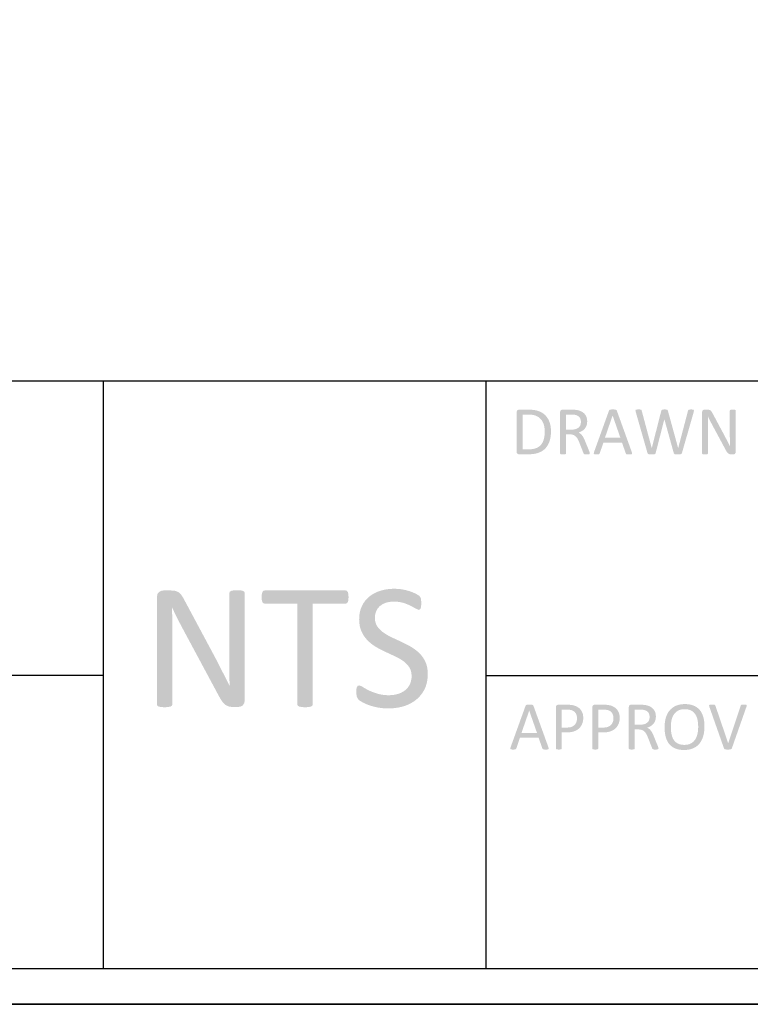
# Model space of a CAD drawing. Header units: millimetres. Extents: x 502444 to 745500, y -417645 to -375189.
# Tile 104 of 208: x 698399 to 701617, y -415327 to -410991. Entities that reach past the tile are written whole.
import ezdxf

# ---------------------------------------------------------------- set-up
doc = ezdxf.new("R2010")
doc.units = ezdxf.units.MM
doc.layers.add('PDF_Geometry', color=7, linetype='Continuous')
doc.layers.add('PDF_Solid Fills', color=7, linetype='Continuous')

msp = doc.modelspace()

# ---------------------------------------------------------------- hatches: boundary and pattern name
at = {"layer": 'PDF_Solid Fills', "lineweight": 25, "transparency": 33554559}
for points in [[(700642.02377, -412708.71696), (700597.56082, -412708.71696), (700595.74332, -412708.87676), (700591.03552, -412710.99332), (700588.80768, -412713.8968), (700587.84882, -412719.33876), (700587.84882, -412894.44956), (700588.48067, -412898.99807), (700591.03552, -412902.64362), (700592.72644, -412903.78814), (700597.56082, -412905.07189), (700639.13982, -412905.07189), (700641.55648, -412905.05712), (700647.3708, -412904.89784), (700652.98788, -412904.56187), (700658.4077, -412904.05026), (700663.6292, -412903.36251), (700668.65344, -412902.49858), (700673.48044, -412901.4585), (700678.10912, -412900.24226), (700682.54054, -412898.85039), (700687.5458, -412896.97644), (700692.42237, -412894.80662), (700697.06792, -412892.37572), (700701.48247, -412889.68269), (700705.66811, -412886.72806), (700709.62168, -412883.51182), (700613.95001, -412883.22069), (700613.95001, -412730.41626), (700640.50585, -412730.41626), (700708.01198, -412728.12829), (700703.92128, -412725.06343), (700699.5869, -412722.24223), (700695.00886, -412719.66524), (700690.18609, -412717.33138), (700685.1207, -412715.24173), (700683.5553, -412714.68002), (700679.15236, -412713.28235), (700674.52368, -412712.07138), (700669.67032, -412711.04607), (700664.59228, -412710.20746), (700659.28744, -412709.55556), (700653.75792, -412709.08985), (700648.00372, -412708.81031)], [(700830.49687, -412708.71696), (700788.76598, -412708.71696), (700786.94847, -412708.87676), (700782.24068, -412710.99332), (700780.01284, -412713.8968), (700779.05398, -412719.33876), (700779.05398, -412901.12623), (700779.66052, -412903.25069), (700781.78498, -412904.61619), (700785.88307, -412905.52705), (700786.68792, -412905.65997), (700792.10457, -412905.98222), (700793.41892, -412905.96745), (700798.47798, -412905.52705), (700802.42311, -412904.61619), (700804.54758, -412903.25069), (700805.15517, -412901.12623), (700805.15517, -412817.51623), (700822.6066, -412817.51623), (700869.19402, -412815.08849), (700865.09909, -412812.21456), (700860.39236, -412809.77733), (700861.96408, -412809.20929), (700866.95669, -412807.17079), (700871.64232, -412804.88177), (700876.02206, -412802.34222), (700876.25202, -412802.19612), (700880.59589, -412799.11385), (700805.15517, -412796.42399), (700805.15517, -412730.26437), (700827.15827, -412730.26437), (700886.49355, -412726.92629), (700884.79524, -412725.15573), (700880.95454, -412721.77968), (700876.66446, -412718.77863), (700871.92502, -412716.15259), (700871.75414, -412716.07031), (700867.22567, -412714.11726), (700862.38075, -412712.44268), (700857.21937, -412711.04712), (700851.74259, -412709.93109), (700848.3945, -412709.56189), (700842.94093, -412709.02075), (700841.33334, -412708.93373), (700836.34917, -412708.77128)], [(701011.0797, -412707.80662), (701008.55966, -412707.81928), (701003.64406, -412707.95852), (700998.78859, -412708.86885), (700995.90569, -412710.53815), (700994.23586, -412713.26916), (700928.37634, -412895.66368), (700927.16221, -412900.97485), (700928.22445, -412904.16102), (700932.16958, -412905.52705), (700933.73603, -412905.73644), (700939.30247, -412905.98222), (700941.31301, -412905.96377), (700946.28241, -412905.67843), (700950.3805, -412904.61619), (700952.50496, -412902.94742), (700953.71804, -412900.67106), (700969.8045, -412853.47921), (701051.44562, -412853.47921), (700976.3298, -412832.69076), (701010.16936, -412734.81656), (701010.32126, -412734.81656), (701028.98682, -412713.42106), (701027.31699, -412710.53815), (701024.28219, -412708.86885), (701019.12292, -412707.95852), (701016.71892, -412707.87149)], [(701028.98682, -412713.42106), (701010.32126, -412734.81656), (701044.61758, -412832.69076), (700976.3298, -412832.69076), (701051.44562, -412853.47921), (701068.2905, -412901.27812), (701069.65548, -412903.55449), (701071.77995, -412904.91999), (701076.02994, -412905.67843), (701077.80314, -412905.83085), (701083.46557, -412905.98222), (701086.18708, -412905.95321), (701091.0531, -412905.67843), (701094.99824, -412904.31292), (701096.21237, -412901.12623), (701094.84634, -412895.81559)], [(701123.98233, -412707.80662), (701121.06778, -412707.83774), (701116.2429, -412708.10989), (701112.14587, -412709.47592), (701110.93174, -412712.51072), (701111.84207, -412717.97326), (701163.74066, -412899.30555), (701182.55812, -412877.75814), (701138.39896, -412713.26916), (701137.64052, -412710.53815), (701135.6669, -412708.86885), (701131.41797, -412707.95852), (701129.65109, -412707.88257)], [(701224.59281, -412713.57295), (701182.71002, -412877.75814), (701182.55812, -412877.75814), (701163.74066, -412899.30555), (701165.41049, -412902.64362), (701168.59718, -412904.61619), (701174.06025, -412905.67843), (701176.76172, -412905.86197), (701182.40622, -412905.98222), (701185.57182, -412905.94583), (701190.44945, -412905.67843), (701195.45681, -412904.61619), (701198.49162, -412902.64362), (701200.00954, -412899.30555), (701237.9472, -412751.05333), (701238.24994, -412751.05333)], [(701239.61597, -412707.80662), (701237.21936, -412707.83036), (701232.33224, -412708.10989), (701227.9314, -412709.02075), (701225.80694, -412710.68952), (701224.59281, -412713.57295), (701238.24994, -412751.05333), (701279.3743, -412899.30555), (701298.79882, -412877.75814), (701253.7288, -412713.57295), (701252.66657, -412710.68952), (701250.3902, -412709.02075), (701246.44507, -412708.10989), (701245.16448, -412707.98595)], [(701356.31185, -412707.80662), (701354.24434, -412707.82508), (701349.33138, -412708.10989), (701345.23434, -412709.02075), (701343.26125, -412710.68952), (701342.35092, -412713.42106), (701299.10209, -412877.75814), (701298.79882, -412877.75814), (701279.3743, -412899.30555), (701281.04413, -412902.64362), (701284.23083, -412904.61619), (701289.69389, -412905.67843), (701291.99241, -412905.84773), (701297.58416, -412905.98222), (701300.36686, -412905.95111), (701305.32412, -412905.67843), (701310.48339, -412904.61619), (701313.82199, -412902.64362), (701315.64318, -412899.30555), (701367.69314, -412718.12516), (701368.60348, -412712.66209), (701367.38987, -412709.62729), (701363.59611, -412708.10989), (701361.93103, -412707.96432)], [(701427.93823, -412708.71696), (701415.03953, -412708.71696), (701412.22044, -412709.04343), (701407.60337, -412711.29659), (701405.07067, -412714.54605), (701404.1134, -412719.94583), (701404.1134, -412901.12623), (701404.72047, -412903.09879), (701406.84493, -412904.61619), (701410.79007, -412905.52705), (701411.59545, -412905.65997), (701417.0121, -412905.98222), (701418.37285, -412905.96745), (701423.3855, -412905.52705), (701427.48306, -412904.61619), (701429.60752, -412903.09879), (701430.21406, -412901.12623), (701430.21406, -412782.61548), (701430.21354, -412781.06485), (701430.20035, -412775.82489), (701430.17081, -412770.56805), (701430.12493, -412765.29538), (701430.06269, -412760.00584), (701430.04476, -412758.72051), (701429.9609, -412753.3893), (701429.85964, -412748.10872), (701429.74202, -412742.87878), (701429.60752, -412737.7), (701429.9108, -412737.7), (701450.39702, -412724.64993), (701448.34587, -412720.90046), (701445.69292, -412716.75913), (701444.65284, -412715.44531), (701440.98882, -412711.90366), (701440.3517, -412711.48804), (701435.52576, -412709.47592), (701433.47566, -412709.07508)], [(701450.39702, -412724.64993), (701429.9108, -412737.7), (701431.81269, -412741.79281), (701434.06215, -412746.48847), (701436.41289, -412751.24426), (701438.86383, -412756.06071), (701441.02627, -412760.40721), (701443.44188, -412765.1477), (701445.85748, -412769.769), (701448.27256, -412774.26951), (701508.21385, -412885.95222), (701526.72751, -412869.56408), (701526.65736, -412869.42062), (701524.33616, -412864.71388), (701521.98227, -412860.00714), (701519.59514, -412855.3004), (701519.49124, -412855.10051), (701517.09779, -412850.47816), (701514.70433, -412845.78988), (701512.31141, -412841.0362), (701511.91426, -412840.24348), (701509.57776, -412835.61111), (701507.18115, -412830.91862), (701504.72387, -412826.16546), (701503.99867, -412824.79996), (701501.5646, -412820.22983), (701499.07463, -412815.57636), (701496.52928, -412810.83956)], [(701539.7781, -412708.26179), (701538.24119, -412708.27339), (701533.25281, -412708.56506), (701529.15524, -412709.47592), (701527.03077, -412711.14469), (701526.42424, -412713.11779), (701526.42424, -412819.6407), (701526.4274, -412823.35851), (701526.44428, -412828.52833), (701526.47434, -412833.7799), (701526.51812, -412839.11216), (701526.57561, -412844.5267), (701526.58352, -412848.65907), (701526.61727, -412854.02615), (701526.67793, -412859.29934), (701526.76495, -412864.47865), (701526.8794, -412869.56408), (701526.72751, -412869.56408), (701508.21385, -412885.95222), (701508.63631, -412886.76814), (701511.37417, -412891.6753), (701513.9807, -412895.66368), (701515.89789, -412898.12096), (701519.44325, -412901.58139), (701520.68322, -412902.52074), (701525.36148, -412904.61619), (701527.09934, -412905.04604), (701532.49384, -412905.52705), (701541.14361, -412905.52705), (701545.08927, -412904.91999), (701548.88303, -412902.94742), (701551.46267, -412899.45745), (701552.5249, -412894.29818), (701552.5249, -412713.11779), (701551.91784, -412711.14469), (701549.79337, -412709.47592), (701545.84823, -412708.56506), (701545.13463, -412708.48911)], [(700708.01198, -412728.12829), (700640.50585, -412730.41626), (700643.55014, -412730.44843), (700649.46363, -412730.7132), (700655.02374, -412731.24379), (700660.23153, -412732.04073), (700665.087, -412733.10454), (700669.5891, -412734.43418), (700673.73887, -412736.0307), (700674.36229, -412736.30549), (700679.18717, -412738.70632), (700683.67766, -412741.44208), (700687.83166, -412744.51274), (700691.65127, -412747.91885), (700695.13649, -412751.65987), (700695.59324, -412752.21578), (700698.62593, -412756.28802), (700701.32529, -412760.63558), (700703.69238, -412765.25899), (700705.72613, -412770.15771), (700707.4276, -412775.33175), (700708.37802, -412778.91982), (700709.45607, -412783.89238), (700710.29468, -412788.99416), (700710.89383, -412794.22462), (700711.25354, -412799.58484), (700711.37273, -412805.07323), (700711.33054, -412809.03049), (700711.10691, -412814.75147), (700710.69341, -412820.22666), (700710.08793, -412825.45661), (700709.29046, -412830.44024), (700708.30312, -412835.1781), (700707.1238, -412839.6707), (700706.53308, -412841.56574), (700704.63541, -412846.773), (700702.44133, -412851.63058), (700699.94871, -412856.13743), (700697.1597, -412860.29459), (700694.07426, -412864.10101), (700693.97405, -412864.21283), (700690.35697, -412867.86524), (700686.40234, -412871.12209), (700682.11332, -412873.98337), (700677.48675, -412876.44802), (700672.52474, -412878.51658), (700671.87706, -412878.74865), (700667.48045, -412880.11521), (700662.7716, -412881.23335), (700657.74947, -412882.10255), (700652.4151, -412882.72385), (700646.76849, -412883.09674), (700640.80964, -412883.22069), (700613.95001, -412883.22069), (700709.62168, -412883.51182), (700713.34636, -412880.03398), (700713.76724, -412879.60941), (700717.11744, -412875.95119), (700720.23347, -412872.02979), (700723.11637, -412867.84467), (700725.76615, -412863.39637), (700728.18281, -412858.68489), (700730.3653, -412853.71022), (700732.31466, -412848.47184), (700733.2155, -412845.72185), (700734.53406, -412841.12323), (700735.67646, -412836.34898), (700736.6427, -412831.39857), (700737.43384, -412826.27253), (700738.04882, -412820.97086), (700738.48869, -412815.49355), (700738.7524, -412809.84009), (700738.83996, -412804.01099), (700738.78827, -412799.95509), (700738.54038, -412794.39604), (700738.0889, -412788.98993), (700737.43384, -412783.73679), (700736.57414, -412778.63659), (700735.5098, -412773.68935), (700734.24187, -412768.89559), (700732.77035, -412764.25477), (700731.29779, -412760.35763), (700729.148, -412755.43518), (700726.75244, -412750.73846), (700724.11004, -412746.26801), (700721.22292, -412742.02277), (700718.09002, -412738.00326), (700714.71133, -412734.2095), (700711.85796, -412731.43683)], [(700886.49355, -412726.92629), (700827.15827, -412730.26437), (700829.64033, -412730.27702), (700835.19939, -412730.4189), (700839.75423, -412730.71953), (700843.30169, -412731.16995), (700848.2521, -412732.23693), (700848.87446, -412732.42048), (700854.28584, -412734.43682), (700858.86916, -412736.97479), (700862.62442, -412740.03543), (700865.55162, -412743.6177), (700867.74044, -412747.7005), (700869.39128, -412752.41831), (700870.38072, -412757.5818), (700870.71089, -412763.19254), (700870.59802, -412766.31753), (700869.86069, -412771.51636), (700868.43453, -412776.39398), (700867.38706, -412778.7041), (700864.6107, -412783.0543), (700860.9989, -412786.86441), (700858.08118, -412789.19352), (700853.63921, -412791.79953), (700848.55589, -412793.84435), (700846.45674, -412794.49414), (700841.64136, -412795.56639), (700836.37238, -412796.20985), (700830.64877, -412796.42399), (700805.15517, -412796.42399), (700880.59589, -412799.11385), (700884.51465, -412795.67188), (700888.01042, -412791.87179), (700888.15072, -412791.70618), (700891.17497, -412787.58435), (700893.70872, -412783.03689), (700895.74985, -412778.06328), (700896.33318, -412776.17246), (700897.44183, -412771.30064), (700898.10744, -412766.06384), (700898.33001, -412760.46101), (700898.24457, -412757.02325), (700897.75196, -412751.6931), (700896.81947, -412746.61769), (700895.44606, -412741.79703), (700894.79732, -412740.11455), (700892.54627, -412735.39199), (700889.77835, -412730.9959)], [(700869.19402, -412815.08849), (700822.6066, -412817.51623), (700828.2511, -412817.79893), (700833.38083, -412818.65863), (700837.9325, -412820.09586), (700840.66457, -412821.39755), (700845.09071, -412824.16494), (700849.01053, -412827.5315), (700851.32487, -412830.10902), (700854.43351, -412834.27884), (700857.20566, -412838.91174), (700857.28161, -412839.06522), (700859.46409, -412843.60635), (700861.61387, -412848.41118), (700863.73096, -412853.47921), (700881.78892, -412899.76072), (700883.30685, -412902.79552), (700885.58216, -412904.61619), (700889.68025, -412905.67843), (700890.5832, -412905.776), (700896.05365, -412905.98222), (700898.45027, -412905.95849), (700903.33738, -412905.67843), (700907.58632, -412904.76809), (700909.55888, -412903.25069), (700910.01458, -412901.12623), (700909.40699, -412897.63625), (700908.8015, -412895.75493), (700906.67598, -412890.04925), (700889.07266, -412846.80254), (700887.35536, -412842.71711), (700885.17921, -412837.888), (700883.00305, -412833.4492), (700882.12753, -412831.78306), (700879.4345, -412827.13012), (700876.62965, -412822.97929), (700876.39864, -412822.68024), (700872.90287, -412818.60061)], [(699065.755, -413504.86107), (699032.12641, -413504.86107), (699024.77833, -413505.71181), (699012.74144, -413511.58679), (699006.13703, -413520.0575), (699003.64126, -413534.13578), (699003.64126, -414006.48941), (699005.22459, -414011.63206), (699010.76254, -414015.58828), (699021.04944, -414017.96195), (699023.14858, -414018.309), (699037.26985, -414019.14892), (699040.81837, -414019.11068), (699053.88584, -414017.96195), (699064.5683, -414015.58828), (699070.10732, -414011.63206), (699071.68959, -414006.48941), (699071.68959, -413697.52139), (699071.68748, -413693.47789), (699071.65373, -413679.81654), (699071.57672, -413666.11273), (699071.45647, -413652.36567), (699071.29402, -413638.57589), (699071.24761, -413635.22463), (699071.0282, -413621.32594), (699070.76554, -413607.5591), (699070.45752, -413593.92438), (699070.10732, -413580.42178), (699070.89845, -413580.42178), (699124.30758, -413546.39972), (699118.96055, -413536.62417), (699112.04285, -413525.82805), (699109.33083, -413522.40269), (699099.77917, -413513.16907), (699098.11779, -413512.08494), (699085.5366, -413506.83918), (699080.19167, -413505.79409)], [(699357.33119, -413503.67437), (699353.32382, -413503.70443), (699340.31963, -413504.46551), (699329.63717, -413506.83918), (699324.09816, -413511.19043), (699322.51589, -413516.33335), (699322.51589, -413794.04882), (699322.52538, -413803.74183), (699322.56863, -413817.22016), (699322.64775, -413830.91053), (699322.76167, -413844.81317), (699322.91146, -413858.92838), (699322.9315, -413869.70261), (699323.0201, -413883.69466), (699323.17728, -413897.44225), (699323.40512, -413910.94511), (699323.70259, -413924.20325), (699323.30702, -413924.20325), (699275.04134, -413966.92834), (699276.1426, -413969.05623), (699283.27971, -413981.84971), (699290.07505, -413992.24762), (699295.07292, -413998.65346), (699304.31763, -414007.67611), (699307.54969, -414010.12389), (699319.74691, -414015.58828), (699324.27643, -414016.708), (699338.34074, -414017.96195), (699360.89236, -414017.96195), (699371.1782, -414016.37941), (699381.06847, -414011.2365), (699387.79418, -414002.13763), (699390.56422, -413988.68698), (699390.56422, -413516.33335), (699388.98089, -413511.19043), (699383.44293, -413506.83918), (699373.15604, -413504.46551), (699371.29634, -413504.26614)], [(699834.06086, -413504.86107), (699477.99752, -413504.86107), (699472.4585, -413506.44335), (699468.10619, -413511.58679), (699465.73278, -413520.68513), (699464.54608, -413534.13578), (699465.73278, -413547.19059), (699468.10619, -413555.89416), (699472.4585, -413561.03707), (699477.99752, -413562.61988), (699622.00555, -413562.61988), (699622.00555, -414006.48941), (699623.58782, -414012.02763), (699629.12684, -414015.58828), (699639.80824, -414017.96195), (699641.78292, -414018.27656), (699656.02972, -414019.14892), (699659.16789, -414019.11727), (699672.6457, -414017.96195), (699682.93154, -414015.58828), (699688.47055, -414012.02763), (699690.05282, -414006.48941), (699690.05282, -413562.61988), (699834.06086, -413562.61988), (699839.99544, -413561.03707), (699844.34775, -413555.89416), (699846.72116, -413547.19059), (699847.5123, -413534.13578), (699846.72116, -413520.68513), (699844.34775, -413511.58679), (699839.99544, -413506.44335)], [(700049.67734, -413497.34448), (700041.68897, -413497.47238), (700027.56981, -413498.35608), (700013.9074, -413500.07997), (700000.7049, -413502.64378), (699987.95916, -413506.04751), (699986.48765, -413506.5185), (699973.013, -413511.52007), (699960.52464, -413517.4602), (699949.02256, -413524.33966), (699938.50677, -413532.15794), (699929.24414, -413540.52184), (699920.27686, -413550.67793), (700047.30393, -413553.91632), (700048.19317, -413553.9179), (700062.67308, -413554.58035), (700076.22368, -413556.4258), (700088.8439, -413559.45454), (700095.66244, -413561.76439), (700108.85334, -413566.81), (700120.49465, -413572.11405), (700132.35116, -413578.50564), (700143.44079, -413584.77356), (700156.89223, -413590.31231), (700162.03462, -413588.33368), (700165.20022, -413582.79545), (700167.17806, -413573.69659), (700167.57363, -413561.03707), (700167.17806, -413548.7734), (700165.99136, -413540.46567), (700164.01352, -413534.92745), (700159.26564, -413528.99286), (700156.62746, -413526.92193), (700143.44079, -413519.10286), (700142.16969, -413518.47417), (700130.06319, -413513.07255), (700116.53791, -413508.02615), (700111.09805, -413506.4154), (700097.86708, -413502.99505), (700084.09708, -413500.11372), (700077.0549, -413499.10476), (700063.30389, -413497.78488)], [(699124.30758, -413546.39972), (699070.89845, -413580.42178), (699075.85624, -413591.0929), (699081.72121, -413603.33469), (699087.84988, -413615.73365), (699094.24016, -413628.29005), (699099.87727, -413639.62125), (699106.17472, -413651.98144), (699112.47217, -413664.02887), (699118.76857, -413675.76276), (699275.04134, -413966.92834), (699323.30702, -413924.20325), (699323.12453, -413923.82904), (699317.07286, -413911.55824), (699310.93575, -413899.28718), (699304.7132, -413887.01638), (699304.4421, -413886.49581), (699298.20161, -413874.44469), (699291.96218, -413862.22241), (699285.72274, -413849.82951), (699284.68793, -413847.7628), (699278.59618, -413835.68583), (699272.34831, -413823.45142), (699265.94115, -413811.05958), (699264.05086, -413807.49894), (699257.70489, -413795.58467), (699251.2144, -413783.45312), (699244.57834, -413771.104)], [(699920.27686, -413550.67793), (699912.55009, -413561.86803), (699906.06488, -413574.09216), (699904.39083, -413577.83424), (699899.93093, -413590.15619), (699896.74528, -413603.20046), (699894.83389, -413616.96651), (699894.19676, -413631.45486), (699894.19676, -413631.54004), (699894.84444, -413646.57164), (699896.77482, -413660.46955), (699899.98789, -413673.2327), (699904.4826, -413684.86162), (699907.17036, -413690.64193), (699913.91401, -413702.76743), (699921.72201, -413713.89582), (699930.59434, -413724.02686), (699934.55847, -413727.96039), (699944.75253, -413737.02392), (699955.69554, -413745.33904), (699967.38749, -413752.906), (699972.95393, -413756.16865), (699985.01191, -413762.86061), (699997.2661, -413769.15753), (700009.71859, -413775.05994), (700014.97913, -413777.5399), (700027.60356, -413783.44231), (700040.09298, -413789.20917), (700052.44632, -413794.84021), (700053.66151, -413795.4275), (700066.43151, -413802.02137), (700078.29119, -413808.94645), (700089.23947, -413816.20302), (700097.76898, -413823.07616), (700107.38498, -413832.82402), (700115.35121, -413843.49962), (700120.42925, -413853.41257), (700124.03894, -413866.27936), (700125.24148, -413880.68676), (700124.76257, -413890.86262), (700122.41764, -413904.37182), (700118.12019, -413916.68639), (700115.25521, -413922.41475), (700107.58119, -413933.65417), (700097.94303, -413943.19238), (700091.17934, -413948.23588), (700079.41987, -413954.96028), (700066.29333, -413960.20341), (700066.1794, -413960.23954), (700053.421, -413963.5159), (700039.87568, -413965.4824), (700025.5445, -413966.1372), (700160.60214, -413971.35633), (700169.21181, -413960.87983), (700176.81095, -413949.51409), (700183.39848, -413937.25832), (700187.45438, -413927.49675), (700191.39213, -413914.93798), (700194.20436, -413901.69672), (700195.89212, -413887.77429), (700196.45435, -413873.17016), (700195.86786, -413858.80523), (700194.02398, -413844.91681), (700190.92272, -413832.03473), (700186.56409, -413820.15897), (700183.84785, -413814.60704), (700176.92171, -413802.59731), (700168.99135, -413791.52456), (700160.05678, -413781.38957), (700155.77093, -413777.33763), (700145.40808, -413768.52357), (700134.30896, -413760.3796), (700122.47249, -413752.906), (700116.56112, -413749.59984), (700104.41875, -413743.05766), (700092.14663, -413736.77498), (700079.74477, -413730.75205), (700074.48529, -413728.35623), (700061.8598, -413722.56115), (700049.37038, -413716.76686), (700037.01704, -413710.97205), (700035.24489, -413710.12816), (700022.47172, -413703.55935), (700010.6669, -413696.58812), (699999.82832, -413689.2134), (699990.94122, -413682.19233), (699981.2693, -413672.51144), (699973.32102, -413661.91654), (699968.34002, -413652.2797), (699964.65754, -413639.43849), (699963.43075, -413625.12498), (699963.43602, -413624.18748), (699964.79994, -413610.4391), (699968.57419, -413597.43281), (699968.6512, -413597.23819), (699975.06046, -413585.18416), (699984.00348, -413574.88303), (699986.1522, -413572.98984), (699997.01609, -413565.50384), (700010.11416, -413559.45454), (700019.1711, -413556.84273), (700032.50545, -413554.64786), (700047.30393, -413553.91632)], [(699894.19676, -413923.01654), (699888.65775, -413924.20325), (699884.70101, -413929.3459), (699882.3276, -413938.44477), (699881.53647, -413953.08239), (699881.74954, -413959.9666), (699883.90988, -413972.46709), (699890.6356, -413984.73077), (699894.06491, -413987.87158), (699906.85601, -413996.20357), (699909.98575, -413997.97071), (699921.7431, -414003.68904), (699935.73673, -414009.25839), (699947.22299, -414013.12889), (699960.4719, -414016.76153), (699974.90435, -414019.94006), (699980.84209, -414021.03394), (699994.02982, -414022.84379), (700007.87472, -414023.92976), (700022.3789, -414024.29184), (700023.53184, -414024.2892), (700037.80501, -414023.84485), (700051.71004, -414022.63388), (700065.24797, -414020.6563), (700078.41671, -414017.91237), (700091.21836, -414014.40131), (700099.50632, -414011.59251), (700112.39552, -414006.27053), (700124.54211, -414000.02002), (700135.94503, -413992.83939), (700146.60534, -413984.73077), (700150.98085, -413980.9428), (700160.60214, -413971.35633), (700025.5445, -413966.1372), (700013.59833, -413965.82549), (699999.44753, -413964.54464), (699986.28511, -413962.2754), (699974.11321, -413959.01644), (699959.9624, -413954.44894), (699947.09535, -413949.54732), (699935.73673, -413944.37883), (699933.58168, -413943.29312), (699920.51526, -413936.26044), (699910.02162, -413929.74173), (699905.78007, -413927.13942)], [(700643.81174, -414007.19668), (700641.29171, -414007.20961), (700636.37611, -414007.34832), (700631.52064, -414008.25866), (700628.63668, -414009.92769), (700626.96791, -414012.65869), (700561.10839, -414195.05349), (700559.89426, -414200.36439), (700560.95649, -414203.55135), (700564.90163, -414204.91659), (700566.46808, -414205.12624), (700572.03452, -414205.37202), (700574.04506, -414205.3533), (700579.01446, -414205.06875), (700583.11255, -414204.00626), (700585.23701, -414202.33722), (700586.45009, -414200.06112), (700602.53654, -414152.86901), (700684.17766, -414152.86901), (700609.06184, -414132.08004), (700642.90141, -414034.20637), (700643.05331, -414034.20637), (700661.71887, -414012.81086), (700660.05009, -414009.92769), (700657.01424, -414008.25866), (700651.85497, -414007.34832), (700649.45097, -414007.2613)], [(700661.71887, -414012.81086), (700643.05331, -414034.20637), (700677.34962, -414132.08004), (700609.06184, -414132.08004), (700684.17766, -414152.86901), (700701.02255, -414200.66818), (700702.38753, -414202.94429), (700704.512, -414204.31005), (700708.76198, -414205.06875), (700710.53519, -414205.22039), (700716.19762, -414205.37202), (700718.91912, -414205.34354), (700723.78515, -414205.06875), (700727.73028, -414203.70299), (700728.94442, -414200.51655), (700727.57839, -414195.20512)], [(700812.71, -414008.10702), (700770.67531, -414008.10702), (700768.09304, -414008.40211), (700763.54347, -414010.68639), (700761.25234, -414013.88205), (700760.35678, -414019.33536), (700760.35678, -414200.51655), (700760.96331, -414202.64049), (700763.08778, -414204.00626), (700767.18481, -414204.91659), (700768.02447, -414205.05478), (700773.40737, -414205.37202), (700774.76707, -414205.35646), (700779.78077, -414204.91659), (700783.72591, -414204.00626), (700785.85037, -414202.64049), (700786.45796, -414200.51655), (700786.45796, -414129.80393), (700808.76487, -414129.80393), (700809.55389, -414129.80235), (700815.32392, -414129.64887), (700820.82707, -414129.25357), (700826.06334, -414128.61617), (700831.03379, -414127.73669), (700835.73842, -414126.61539), (700840.17723, -414125.25226), (700845.15084, -414123.3174), (700849.92403, -414121.03602), (700854.37866, -414118.44795), (700858.51472, -414115.55398), (700862.33222, -414112.35383), (700865.07694, -414109.61016), (700786.45796, -414108.40843), (700786.45796, -414029.65416), (700810.58554, -414029.65416), (700869.00942, -414029.19899), (700867.19297, -414027.11883), (700863.53264, -414023.52733), (700859.48413, -414020.27603), (700855.04849, -414017.36306), (700853.20461, -414016.35594), (700848.32699, -414014.01022), (700843.52848, -414012.17083), (700838.8112, -414010.83855), (700834.86711, -414010.05823), (700829.61818, -414009.1624), (700825.00216, -414008.56192), (700823.20048, -414008.43481), (700818.03804, -414008.18851)], [(700973.26229, -414008.10702), (700931.22655, -414008.10702), (700928.64428, -414008.40211), (700924.09471, -414010.68639), (700921.80358, -414013.88205), (700920.90801, -414019.33536), (700920.90801, -414200.51655), (700921.51455, -414202.64049), (700923.63901, -414204.00626), (700927.73711, -414204.91659), (700928.57571, -414205.05478), (700933.95861, -414205.37202), (700935.31831, -414205.35646), (700940.33201, -414204.91659), (700944.27714, -414204.00626), (700946.40161, -414202.64049), (700947.0092, -414200.51655), (700947.0092, -414129.80393), (700969.3161, -414129.80393), (700970.10618, -414129.80235), (700975.87515, -414129.64887), (700981.3783, -414129.25357), (700986.61563, -414128.61617), (700991.58608, -414127.73669), (700996.29071, -414126.61539), (701000.72846, -414125.25226), (701005.70313, -414123.3174), (701010.47632, -414121.03602), (701014.93095, -414118.44795), (701019.06702, -414115.55398), (701022.88452, -414112.35383), (701025.62923, -414109.61016), (700947.0092, -414108.40843), (700947.0092, -414029.65416), (700971.13782, -414029.65416), (701029.56171, -414029.19899), (701027.74526, -414027.11883), (701024.08493, -414023.52733), (701020.03642, -414020.27603), (701015.60078, -414017.36306), (701013.7569, -414016.35594), (701008.87823, -414014.01022), (701004.08077, -414012.17083), (700999.36348, -414010.83855), (700995.41941, -414010.05823), (700990.17047, -414009.1624), (700985.5534, -414008.56192), (700983.75277, -414008.43481), (700978.58928, -414008.18851)], [(701132.90319, -414008.10702), (701091.1723, -414008.10702), (701089.35479, -414008.2663), (701084.647, -414010.38312), (701082.41916, -414013.28659), (701081.4603, -414018.72882), (701081.4603, -414200.51655), (701082.06684, -414202.64049), (701084.1913, -414204.00626), (701088.28939, -414204.91659), (701089.09425, -414205.04976), (701094.5109, -414205.37202), (701095.82524, -414205.35778), (701100.88429, -414204.91659), (701104.82943, -414204.00626), (701106.9539, -414202.64049), (701107.56149, -414200.51655), (701107.56149, -414116.90603), (701125.01292, -414116.90603), (701171.60034, -414114.47829), (701167.50542, -414111.60462), (701162.79868, -414109.16713), (701164.3704, -414108.59909), (701169.363, -414106.56007), (701174.04865, -414104.27157), (701178.42838, -414101.73176), (701178.65834, -414101.58618), (701183.00221, -414098.50339), (701107.56149, -414095.81379), (701107.56149, -414029.65416), (701129.5646, -414029.65416), (701188.89987, -414026.31583), (701187.20157, -414024.54579), (701183.36086, -414021.16948), (701179.07079, -414018.16844), (701174.33135, -414015.54186), (701174.16046, -414015.46038), (701169.63199, -414013.50679), (701164.78707, -414011.83275), (701159.62569, -414010.43718), (701154.14891, -414009.32115), (701150.80082, -414008.95169), (701145.34725, -414008.41029), (701143.73966, -414008.32379), (701138.7555, -414008.16082)], [(701328.96435, -414005.22385), (701324.66109, -414005.29084), (701319.10045, -414005.58804), (701313.72652, -414006.12258), (701308.53983, -414006.89421), (701303.53984, -414007.90396), (701298.72709, -414009.15027), (701294.10105, -414010.63417), (701289.66119, -414012.35595), (701285.88694, -414014.09619), (701281.22556, -414016.57535), (701276.80785, -414019.31268), (701272.63592, -414022.30767), (701268.70872, -414025.56082), (701327.44695, -414027.5297), (701331.27974, -414027.6096), (701336.85304, -414028.03681), (701342.09406, -414028.83455), (701347.0028, -414030.00226), (701351.57979, -414031.53997), (701355.82398, -414033.44793), (701359.68842, -414035.6378), (701363.93366, -414038.6043), (701367.79072, -414041.95924), (701371.25854, -414045.7037), (701374.33764, -414049.8358), (701374.81391, -414050.58844), (701377.25641, -414054.87297), (701379.41621, -414059.42808), (701381.29385, -414064.25533), (701382.88878, -414069.35289), (701384.20153, -414074.72155), (701384.20312, -414074.73078), (701385.08392, -414079.59785), (701385.80385, -414084.59125), (701386.36451, -414089.71122), (701386.76429, -414094.95751), (701387.0048, -414100.32986), (701387.08444, -414105.82879), (701387.02273, -414110.34539), (701386.78486, -414115.67818), (701386.36872, -414120.91208), (701385.77432, -414126.04815), (701385.00111, -414131.08584), (701384.04964, -414136.0257), (701383.76746, -414137.30523), (701382.38825, -414142.56603), (701380.70999, -414147.57182), (701378.7332, -414152.32365), (701376.45736, -414156.82074), (701373.88247, -414161.06307), (701370.85716, -414165.23896), (701367.45633, -414169.06727), (701363.69052, -414172.53008), (701359.56025, -414175.62817), (701355.06554, -414178.36182), (701351.94899, -414179.90611), (701347.48012, -414181.64477), (701342.68899, -414182.99656), (701337.57614, -414183.96227), (701332.14156, -414184.54218), (701326.38471, -414184.73469), (701385.30596, -414186.81512), (701388.97262, -414183.25763), (701392.39613, -414179.42431), (701392.67461, -414179.08597), (701395.67144, -414175.18355), (701398.4515, -414171.05171), (701401.01372, -414166.69044), (701403.35813, -414162.09999), (701405.48576, -414157.27986), (701407.39556, -414152.23003), (701409.0886, -414146.95104), (701409.54904, -414145.34081), (701410.75684, -414140.6462), (701411.80378, -414135.8171), (701412.68985, -414130.85298), (701413.41454, -414125.75384), (701413.97835, -414120.51968), (701414.38077, -414115.15102), (701414.62286, -414109.64682), (701414.70303, -414104.00786), (701414.69934, -414102.7518), (701414.59016, -414097.06642), (701414.3275, -414091.53796), (701413.91242, -414086.16719), (701413.34438, -414080.95333), (701412.6234, -414075.89718), (701411.74946, -414070.99819), (701410.72309, -414066.25665), (701409.54377, -414061.672), (701408.2732, -414057.58921), (701406.40928, -414052.48058), (701404.31382, -414047.62405), (701401.98577, -414043.01911), (701399.42565, -414038.666), (701396.63399, -414034.56528), (701393.60974, -414030.71666), (701392.19044, -414029.12727), (701388.59551, -414025.5123), (701384.74267, -414022.18451), (701380.6314, -414019.14417), (701376.26221, -414016.39128), (701371.63512, -414013.92636), (701366.75011, -414011.74889), (701364.85402, -414011.00944), (701360.33663, -414009.47437), (701355.61617, -414008.17559), (701350.69214, -414007.11309), (701345.56504, -414006.28609), (701340.23489, -414005.6959), (701334.70115, -414005.34173)], [(701448.99882, -414007.19668), (701445.52731, -414007.23624), (701440.80422, -414007.49996), (701436.40339, -414008.86572), (701435.18926, -414011.89999), (701436.40339, -414017.36306), (701500.59361, -414199.75785), (701519.25917, -414177.60311), (701462.95975, -414012.35595), (701461.74562, -414009.77606), (701459.62116, -414008.25866), (701455.82739, -414007.34832), (701454.51885, -414007.28503)], [(701588.91246, -414007.19668), (701586.47839, -414007.20855), (701581.6282, -414007.34832), (701577.37926, -414008.25866), (701575.25479, -414009.92769), (701574.19256, -414012.65869), (701519.41054, -414177.60311), (701519.25917, -414177.60311), (701500.59361, -414199.75785), (701501.65584, -414201.73016), (701503.02187, -414203.24756), (701505.29824, -414204.15789), (701508.33304, -414204.91659), (701512.73387, -414205.22039), (701518.50021, -414205.37202), (701521.00864, -414205.34486), (701525.93584, -414205.06875), (701530.79184, -414204.31005), (701533.67527, -414202.64049), (701535.34457, -414199.90948), (701599.38342, -414017.5147), (701600.90082, -414012.05215), (701600.14186, -414009.01736), (701596.34809, -414007.49996), (701594.53902, -414007.34515)], [(700869.00942, -414029.19899), (700810.58554, -414029.65416), (700813.9157, -414029.71877), (700819.09079, -414030.06766), (700824.39457, -414030.71666), (700828.42831, -414031.57821), (700833.27851, -414033.28812), (700838.05276, -414035.72429), (700838.84179, -414036.22113), (700842.65823, -414039.24855), (700846.08755, -414043.07871), (700849.12973, -414047.71134), (700849.15188, -414047.75063), (700851.06749, -414052.01275), (700852.43563, -414056.76485), (700853.25735, -414062.00771), (700853.53056, -414067.74161), (700853.52212, -414068.7635), (700853.15293, -414074.1042), (700852.2447, -414079.17591), (700850.79956, -414083.97811), (700848.75842, -414088.65584), (700846.05274, -414093.02556), (700842.75633, -414096.87575), (700842.65823, -414096.97702), (700838.87026, -414100.30507), (700834.55277, -414103.10438), (700829.70574, -414105.37362), (700825.97895, -414106.57905), (700821.17411, -414107.59593), (700815.84079, -414108.20537), (700809.979, -414108.40843), (700786.45796, -414108.40843), (700865.07694, -414109.61016), (700868.38706, -414105.71329), (700871.33325, -414101.50813), (700873.91869, -414096.99469), (700876.14126, -414092.17245), (700876.56847, -414091.10178), (700878.16341, -414086.42536), (700879.40285, -414081.53878), (700880.28892, -414076.442), (700880.82057, -414071.13453), (700880.99779, -414065.61714), (700880.81635, -414060.31257), (700880.2499, -414055.07181), (700879.29948, -414050.06234), (700877.96298, -414045.2836), (700876.89231, -414042.46214), (700874.6708, -414037.70662), (700872.04317, -414033.28522)], [(701029.56171, -414029.19899), (700971.13782, -414029.65416), (700974.46693, -414029.71877), (700979.64202, -414030.06766), (700984.94686, -414030.71666), (700988.9806, -414031.57821), (700993.8308, -414033.28812), (700998.60399, -414035.72429), (700999.39407, -414036.22113), (701003.20947, -414039.24855), (701006.63878, -414043.07871), (701009.68202, -414047.71134), (701009.70312, -414047.75063), (701011.61978, -414052.01275), (701012.98792, -414056.76485), (701013.80965, -414062.00771), (701014.08285, -414067.74161), (701014.07336, -414068.7635), (701013.70416, -414074.1042), (701012.79699, -414079.17591), (701011.35185, -414083.97811), (701009.31071, -414088.65584), (701006.60397, -414093.02556), (701003.30862, -414096.87575), (701003.21052, -414096.97702), (700999.42256, -414100.30507), (700995.10506, -414103.10438), (700990.25802, -414105.37362), (700986.53124, -414106.57905), (700981.72535, -414107.59593), (700976.39203, -414108.20537), (700970.53023, -414108.40843), (700947.0092, -414108.40843), (701025.62923, -414109.61016), (701028.9383, -414105.71329), (701031.88555, -414101.50813), (701034.47098, -414096.99469), (701036.69355, -414092.17245), (701037.12076, -414091.10178), (701038.71569, -414086.42536), (701039.95514, -414081.53878), (701040.84122, -414076.442), (701041.37286, -414071.13453), (701041.55007, -414065.61714), (701041.36864, -414060.31257), (701040.80219, -414055.07181), (701039.85071, -414050.06234), (701038.51527, -414045.2836), (701037.4446, -414042.46214), (701035.22309, -414037.70662), (701032.59546, -414033.28522)], [(701188.89987, -414026.31583), (701129.5646, -414029.65416), (701132.04666, -414029.66656), (701137.60571, -414029.8087), (701142.16055, -414030.1096), (701145.70801, -414030.55975), (701150.65842, -414031.627), (701151.28078, -414031.81001), (701156.69215, -414033.82662), (701161.27547, -414036.36485), (701165.03074, -414039.42523), (701167.95795, -414043.0075), (701170.14676, -414047.09056), (701171.7976, -414051.80784), (701172.78705, -414056.97186), (701173.11722, -414062.58234), (701173.00435, -414065.70733), (701172.26701, -414070.90616), (701170.84085, -414075.78352), (701169.79339, -414078.09337), (701167.01702, -414082.44384), (701163.40522, -414086.25421), (701160.4875, -414088.58306), (701156.04553, -414091.18933), (701150.96221, -414093.23389), (701148.86307, -414093.88368), (701144.04768, -414094.9562), (701138.7787, -414095.59939), (701133.05509, -414095.81379), (701107.56149, -414095.81379), (701183.00221, -414098.50339), (701186.92097, -414095.06194), (701190.41674, -414091.26158), (701190.55704, -414091.09571), (701193.58129, -414086.97468), (701196.11504, -414082.42669), (701198.15617, -414077.45308), (701198.73951, -414075.56253), (701199.84815, -414070.69097), (701200.51376, -414065.45337), (701200.73634, -414059.85107), (701200.65089, -414056.41279), (701200.15828, -414051.0829), (701199.22579, -414046.00749), (701197.85238, -414041.1863), (701197.20364, -414039.50435), (701194.9526, -414034.78179), (701192.18467, -414030.3857)], [(701268.70872, -414025.56082), (701265.02518, -414029.07215), (701261.58743, -414032.84113), (701261.33743, -414033.13991), (701258.29419, -414037.04233), (701255.47563, -414041.16916), (701252.8807, -414045.51962), (701250.51045, -414050.09372), (701248.36384, -414054.89249), (701246.4419, -414059.91515), (701244.7436, -414065.16224), (701244.46512, -414066.11582), (701243.21512, -414070.82783), (701242.13073, -414075.66616), (701241.21301, -414080.63108), (701240.46302, -414085.72151), (701239.87968, -414090.93827), (701239.46197, -414096.28161), (701239.21196, -414101.75074), (701239.12863, -414107.34645), (701239.13707, -414109.27472), (701239.26049, -414114.96827), (701239.53264, -414120.49911), (701239.95352, -414125.86882), (701240.52314, -414131.07608), (701241.2415, -414136.12222), (701242.10858, -414141.00617), (701243.1244, -414145.72873), (701244.2879, -414150.28963), (701245.5938, -414154.64643), (701247.41764, -414159.7846), (701249.47671, -414164.66064), (701251.77206, -414169.27508), (701254.30264, -414173.62818), (701257.06846, -414177.71888), (701260.07056, -414181.54825), (701261.46928, -414183.17535), (701264.98827, -414186.82672), (701268.78678, -414190.18351), (701272.86483, -414193.24653), (701277.22346, -414196.01472), (701281.86058, -414198.48887), (701286.77829, -414200.66818), (701289.07047, -414201.57377), (701293.56308, -414203.10489), (701298.27087, -414204.40024), (701303.19227, -414205.46063), (701308.3278, -414206.28499), (701313.67747, -414206.87334), (701319.24128, -414207.22698), (701325.01921, -414207.34485), (701329.37046, -414207.27444), (701334.92267, -414206.96985), (701340.28868, -414206.42265), (701345.46852, -414205.63389), (701350.46165, -414204.60383), (701355.26807, -414203.33142), (701359.88831, -414201.81691), (701364.32237, -414200.06112), (701368.21371, -414198.29161), (701372.85083, -414195.83618), (701377.24533, -414193.10465), (701381.39722, -414190.09807), (701385.30596, -414186.81512), (701326.38471, -414184.73469), (701322.01025, -414184.63632), (701316.41903, -414184.19039), (701311.17801, -414183.38553), (701306.28614, -414182.22177), (701301.74449, -414180.69883), (701297.55252, -414178.81724), (701293.86793, -414176.74974), (701289.64537, -414173.80038), (701285.81626, -414170.43066), (701282.38167, -414166.64033), (701279.34265, -414162.42884), (701278.8089, -414161.59472), (701276.39013, -414157.35871), (701274.26355, -414152.82022), (701272.42812, -414147.97978), (701270.88381, -414142.83634), (701269.63065, -414137.3912), (701269.49458, -414136.695), (701268.65492, -414131.86142), (701267.96821, -414126.88358), (701267.43446, -414121.76124), (701267.05261, -414116.49385), (701266.8237, -414111.08168), (701266.7467, -414105.52526), (701266.80155, -414101.35518), (701267.03362, -414096.04665), (701267.44817, -414090.81987), (701268.04416, -414085.67589), (701268.82159, -414080.61288), (701269.78256, -414075.63188), (701270.02201, -414074.5984), (701271.45238, -414069.34023), (701273.17495, -414064.3413), (701275.19077, -414059.60107), (701277.49983, -414055.12007), (701280.10109, -414050.8983), (701283.0399, -414046.99431), (701286.4882, -414043.19975), (701290.28355, -414039.75355), (701294.427, -414036.65441), (701298.91802, -414033.90309), (701301.89955, -414032.40363), (701306.34047, -414030.64862), (701311.11577, -414029.28418), (701316.22546, -414028.31002), (701321.66901, -414027.72485), (701327.44695, -414027.5297)], [(701171.60034, -414114.47829), (701125.01292, -414116.90603), (701130.65742, -414117.18846), (701135.78715, -414118.04869), (701140.33883, -414119.48593), (701143.07088, -414120.78734), (701147.49703, -414123.55474), (701151.41685, -414126.92077), (701153.7312, -414129.49908), (701156.83983, -414133.66837), (701159.61198, -414138.3018), (701159.68793, -414138.45475), (701161.87041, -414142.99641), (701164.02019, -414147.80098), (701166.13727, -414152.86901), (701184.19524, -414199.15078), (701185.71317, -414202.18559), (701187.98848, -414204.00626), (701192.08657, -414205.06875), (701192.98952, -414205.1658), (701198.45997, -414205.37202), (701200.85659, -414205.34829), (701205.7437, -414205.06875), (701209.99264, -414204.15789), (701211.96521, -414202.64049), (701212.4209, -414200.51655), (701211.81331, -414197.02632), (701211.20783, -414195.14447), (701209.08231, -414189.43905), (701191.47898, -414146.19234), (701189.76168, -414142.10717), (701187.58553, -414137.27781), (701185.40938, -414132.83874), (701184.53385, -414131.17287), (701181.84082, -414126.52045), (701179.03597, -414122.36909), (701178.80496, -414122.07004), (701175.30919, -414117.99041)]]:
    msp.add_hatch(color=256, dxfattribs=at).paths.add_polyline_path(points)

# ---------------------------------------------------------------- linework, layer by layer
at = {"layer": 'PDF_Geometry', "lineweight": 25}
for points in [[(706470.41559, -415327.18848), (706470.41559, -395300.91577), (678221.92131, -395300.91577), (678221.92131, -415327.18848)], [(706470.41559, -415327.18848), (678221.92131, -415327.18848), (678221.92131, -395300.91577), (706470.41559, -395300.91577)], [(678381.78584, -395456.45964), (706310.55106, -395456.45964), (706310.55106, -415171.64462), (678381.78584, -415171.64462)]]:
    msp.add_lwpolyline(points, close=True, dxfattribs=at)
for points in [[(706310.55106, -412583.56752), (678381.78584, -412583.56752)], [(698766.67357, -412583.56752), (698766.67357, -415171.64462)], [(700451.73212, -412583.56752), (700451.73212, -415171.64462)], [(698766.67357, -413879.7664), (693283.7523, -413879.7664)], [(700451.73212, -413879.7664), (706310.55106, -413879.7664)]]:
    msp.add_lwpolyline(points, dxfattribs=at)

doc.saveas('drawing.dxf')
